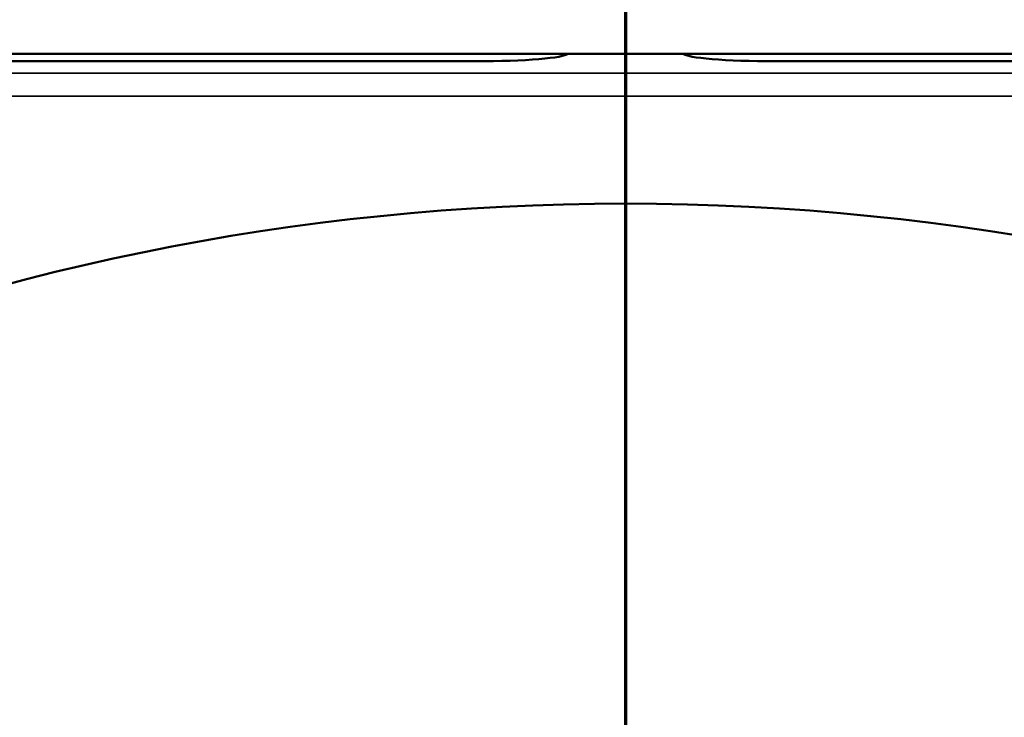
# Model space of a CAD drawing. Header units: inches. Extents: x 0 to 93.5, y 0 to 66.1.
# Tile 59 of 256: x 29.1 to 32.5, y 43.7 to 46. Entities that reach past the tile are written whole.
import ezdxf

# ---------------------------------------------------------------- set-up
doc = ezdxf.new("R2010")
doc.units = ezdxf.units.IN
doc.header["$LTSCALE"] = 4
doc.header["$MEASUREMENT"] = 0
for name, color, linetype, lineweight in [('Dimension (ANSI)', 7, 'Continuous', 25), ('Section Line (ANSI)', 7, 'Continuous', 70), ('Visible (ANSI)', 7, 'Continuous', 50), ('Visible Narrow (ANSI)', 7, 'Continuous', 35)]:
    doc.layers.add(name, color=color, linetype=linetype, lineweight=lineweight)
doc.styles.add('Note Text (ANSI)', font='arial.ttf')
doc.dimstyles.new('Default (ANSI)', dxfattribs={"dimscale": 4, "dimtxt": 0.24, "dimasz": 0.098425, "dimexe": 0.125, "dimexo": 0.0625, "dimgap": 0.031496, "dimtad": 0, "dimtih": 1, "dimtoh": 1, "dimrnd": 1e-08, "dimzin": 4, "dimdsep": 46, "dimtxsty": 'Note Text (ANSI)', "dimcen": 0.09, "dimdle": 0.393701, "dimclrd": 256, "dimclre": 256, "dimclrt": 256, "dimadec": 0, "dimazin": 1, "dimtfac": 0.5, "dimtofl": 0, "dimtmove": 0, "dimatfit": 3, "dimfxl": 1, "dimtolj": 1, "dimtzin": 4, "dimlwd": -1, "dimlwe": -1, "dimarcsym": 0})

# ---------------------------------------------------------------- blocks, each defined once
blk = doc.blocks.new('2dTransSection0')
at = {"layer": 'Section Line (ANSI)', "linetype": 'Continuous'}
blk.add_line((7.79815, 12.2311), (7.79815, 6.18903), dxfattribs=at)
blk = doc.blocks.new('*D16')
at = {"layer": 'Defpoints', "color": 0, "transparency": 16777216}
for p in [(15.4446, 45.9182), (30.9951, 45.9182), (21.6498, 28.5826)]:
    blk.add_point(p, dxfattribs=at)
at = {"layer": 'Dimension (ANSI)', "transparency": 16777216}
for p, q in [((30.7451, 45.9182), (14.9446, 45.9182)), ((15.4446, 28.9763), (15.4446, 45.5245)), ((21.3998, 28.5826), (14.9446, 28.5826))]:
    blk.add_line(p, q, dxfattribs=at)
for points in [[(15.379, 45.5245), (15.5102, 45.5245), (15.4446, 45.9182)], [(15.379, 28.9763), (15.5102, 28.9763), (15.4446, 28.5826)]]:
    blk.add_solid(points, dxfattribs=at)
at = {"layer": 'Dimension (ANSI)', "transparency": 16777216, "insert": (14.3376, 35.6778), "char_height": 0.96, "attachment_point": 1, "rotation": 90, "style": 'Note Text (ANSI)'}
blk.add_mtext('\\A1;17.34', dxfattribs=at)

msp = doc.modelspace()

# ---------------------------------------------------------------- linework, layer by layer
at = {"layer": 'Visible (ANSI)'}
for p, q in [((30.9951, 45.9182), (21.9412, 45.9182)), ((30.9951, 45.9182), (21.9412, 45.9182)), ((31.3901, 45.9182), (30.9951, 45.9182)), ((40.444, 45.9182), (31.3901, 45.9182)), ((40.444, 45.9182), (31.3901, 45.9182)), ((30.6808, 45.8923), (22.2556, 45.8923)), ((40.1296, 45.8923), (31.7044, 45.8923))]:
    msp.add_line(p, q, dxfattribs=at)
msp.add_circle((31.1926, 37.2174), 8.189, dxfattribs=at)
for centre, start_param, end_param in [((30.6808, 45.9199), 1.570796, 3.079052), ((31.7044, 45.9199), 0.062541, 1.570796)]:
    msp.add_ellipse(centre, major_axis=(-0.315, 0), ratio=0.087489, start_param=start_param, end_param=end_param, dxfattribs=at)
at = {"layer": 'Visible Narrow (ANSI)'}
for p, q in [((40.7354, 45.8521), (21.6498, 45.8521)), ((21.6498, 45.7737), (40.7354, 45.7737))]:
    msp.add_line(p, q, dxfattribs=at)

# ---------------------------------------------------------------- block references
at = {"layer": 'Section Line (ANSI)', "xscale": 4, "yscale": 4, "zscale": 4}
msp.add_blockref('2dTransSection0', (0, 0), dxfattribs=at)

# ---------------------------------------------------------------- dimensions: what is measured, and where the dimension line sits
at = {"layer": 'Dimension (ANSI)'}
dim = msp.add_linear_dim(base=(15.4446, 45.9182), p1=(21.6498, 28.5826), p2=(30.9951, 45.9182), angle=90, dimstyle='Default (ANSI)', override={"dimgap": 0.031496, "dimtad": 1, "dimtih": 0, "dimtoh": 0, "dimdec": 2, "dimtol": 0, "dimlim": 0, "dimtp": 0, "dimtm": 0, "dimtdec": 2, "dimatfit": 1}, dxfattribs=at)
dim.commit()
dim.dimension.update_dxf_attribs({"geometry": '*D16', "text_midpoint": (15.4446, 37.2504), "dimtype": 160})

doc.saveas('drawing.dxf')
